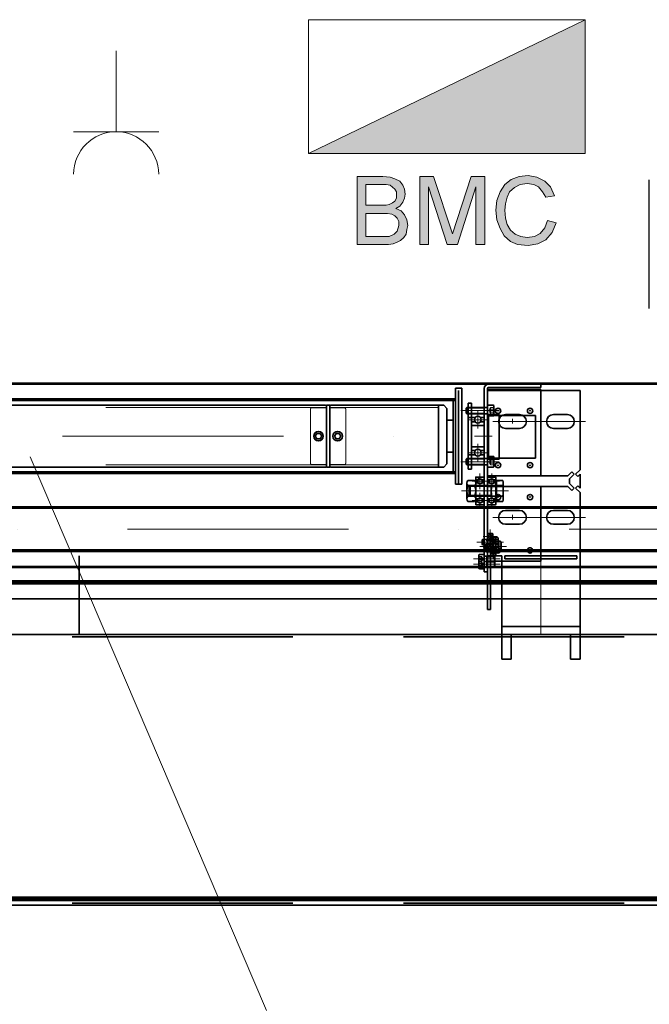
# Model space of a CAD drawing. Extents: x 50445 to 145605, y -10968 to 41989.
# Tile 71 of 256: x 52826 to 53417, y 35426 to 36350. Entities that reach past the tile are written whole.
import ezdxf

# ---------------------------------------------------------------- set-up
doc = ezdxf.new("R2010")
doc.units = 0
doc.header["$LTSCALE"] = 414.30304
doc.header["$MEASUREMENT"] = 0
doc.linetypes.add('DASHDOT', pattern=[1, 0.5, -0.25, 0, -0.25])
doc.linetypes.add('DASHED', pattern=[0.75, 0.5, -0.25])
doc.layers.get('0').update_dxf_attribs({"linetype": 'CONTINUOUS'})
for name, color, linetype, lineweight in [('A-DETL-GENF', 3, 'CONTINUOUS', 18), ('BLECH', 5, 'CONTINUOUS', 35), ('GEWINDELINIEN', 94, 'CONTINUOUS', 18), ('HILFSLINIEN', 3, 'CONTINUOUS', 13), ('MITTELLINIEN', 7, 'DASHDOT', 18), ('SCHRAFFUR WÄNDE', 34, 'CONTINUOUS', 18), ('STAHLBAU', 7, 'CONTINUOUS', 35), ('UNSICHTBARE', 7, 'DASHED', 18), ('WÄNDE', 7, 'CONTINUOUS', 35)]:
    doc.layers.add(name, color=color, linetype=linetype, lineweight=lineweight)
pattern_1 = [(45, (47686.07, 30065.82), (-70.7107, 70.7107), [])]

# ---------------------------------------------------------------- blocks, each defined once
blk = doc.blocks.new('65_KU_symbool - brandmeldcentrale - 65_KU_symbool - brandmeldcentrale-3618084-renvooi bouwvoorbereiding')
at = {"layer": 'A-DETL-GENF'}
for points in [[(7704.1, 45415.8), (8361.6, 45415.8), (8361.6, 45905.8), (7346.6, 45415.8)], [(7993, 45081.1), (7993, 45331.1), (7943, 45331.1), (7875.1, 45120.2), (7804.8, 45331.1), (7754.8, 45331.1), (7754.8, 45081.1), (7787.1, 45081.1), (7787.1, 45292.9), (7854.8, 45081.1), (7893, 45081.1), (7960.7, 45292.9), (7960.7, 45081.1), (7966.3, 45081.1)], [(8151.9, 45078.2), (8187.1, 45084.1), (8216.6, 45098.8), (8240.1, 45125.2), (8254.8, 45160.5), (8222.4, 45169.4), (8213.6, 45142.9), (8196, 45122.3), (8175.4, 45110.5), (8148.9, 45107.6), (8122.4, 45111.8), (8104.8, 45119.4), (8087.1, 45134.1), (8075.4, 45154.7), (8069.5, 45178.2), (8066.6, 45207.6), (8069.5, 45231.1), (8075.4, 45254.7), (8084.2, 45275.2), (8104.8, 45291.6), (8122.4, 45301.7), (8148.9, 45304.7), (8172.4, 45301.7), (8190.1, 45292.9), (8204.8, 45275.2), (8216.6, 45254.7), (8248.9, 45260.5), (8234.2, 45292.9), (8213.6, 45313.5), (8184.2, 45328.2), (8148.9, 45333.8), (8119.5, 45331.1), (8090.1, 45319.4), (8066.6, 45301.7), (8048.9, 45275.2), (8037.1, 45242.9), (8034.2, 45207.6), (8037.1, 45172.3), (8050.5, 45137), (8063.6, 45113.5), (8087.1, 45092.9), (8113.6, 45081.1), (8148.9, 45078.4)]]:
    blk.add_hatch(color=256, dxfattribs=at).paths.add_polyline_path(points, flags=0)
h = blk.add_hatch(color=256, dxfattribs=at)
h.paths.add_polyline_path([(7634.2, 45081.1), (7640.1, 45081.1), (7660.7, 45085.2), (7684.2, 45095.8), (7698.2, 45110.5), (7704.8, 45119.4), (7710.7, 45151.7), (7707.7, 45172.3), (7696, 45193.6), (7687.1, 45204.7), (7666.6, 45213.5), (7681.3, 45222.3), (7693, 45237), (7698.9, 45251.7), (7701.9, 45266.4), (7698.9, 45284.1), (7693, 45298.8), (7681.3, 45313.5), (7657.7, 45324.3), (7643, 45328.5), (7613.6, 45331.1), (7525.4, 45331.1), (7525.4, 45081.1), (7619.5, 45081.1)], flags=0)
h.paths.add_polyline_path([(7640.1, 45110.5), (7557.7, 45110.5), (7557.7, 45195.8), (7640.1, 45195.2), (7651.9, 45192.9), (7663.6, 45187), (7672.4, 45178.2), (7678.3, 45166.4), (7678.3, 45151.7), (7672.4, 45131.1), (7657.7, 45117.9), (7643, 45110.5)], flags=0)
h.paths.add_polyline_path([(7557.7, 45225.2), (7557.7, 45301.7), (7634.2, 45301.1), (7646, 45298.8), (7663.6, 45284.1), (7669.5, 45275.2), (7669.5, 45251.7), (7663.6, 45240), (7651.9, 45232.6), (7640.1, 45227.5), (7631.3, 45225.2), (7566, 45225.2)], flags=0)
for p, q in [((8361.6, 45905.8), (7346.6, 45905.8)), ((7346.6, 45905.8), (7346.6, 45415.8)), ((8361.6, 45905.8), (7346.6, 45415.8)), ((7346.6, 45905.8), (8361.6, 45905.8)), ((7346.6, 45415.8), (7346.6, 45905.8)), ((8361.6, 45415.8), (8361.6, 45905.8)), ((8361.6, 45905.8), (8361.6, 45415.8)), ((7346.6, 45415.8), (8361.6, 45415.8)), ((8361.6, 45415.8), (7346.6, 45415.8)), ((7525.4, 45331.1), (7525.4, 45081.1)), ((7619.5, 45331.1), (7525.4, 45331.1)), ((7646, 45328.2), (7619.5, 45331.1)), ((7663.6, 45322.3), (7646, 45328.2)), ((7681.3, 45313.5), (7663.6, 45322.3)), ((7693, 45298.8), (7681.3, 45313.5)), ((7754.8, 45331.1), (7754.8, 45081.1)), ((7804.8, 45331.1), (7754.8, 45331.1)), ((7875.1, 45120.2), (7804.8, 45331.1)), ((7943, 45331.1), (7875.1, 45120.2)), ((7993, 45331.1), (7943, 45331.1)), ((7993, 45081.1), (7993, 45331.1)), ((8090.1, 45319.4), (8066.6, 45301.7)), ((8119.5, 45331.1), (8090.1, 45319.4)), ((8151.9, 45334.1), (8119.5, 45331.1)), ((8122.4, 45301.7), (8148.9, 45304.7)), ((8148.9, 45304.7), (8172.4, 45301.7)), ((8184.2, 45328.2), (8151.9, 45334.1)), ((8213.6, 45313.5), (8184.2, 45328.2)), ((8234.2, 45292.9), (8213.6, 45313.5)), ((7557.7, 45225.2), (7557.7, 45301.7)), ((7557.7, 45301.7), (7607.7, 45301.7)), ((7607.7, 45301.7), (7631.3, 45301.7)), ((7631.3, 45301.7), (7646, 45298.8)), ((7646, 45298.8), (7663.6, 45284.1)), ((7663.6, 45284.1), (7669.5, 45275.2)), ((7669.5, 45275.2), (7669.5, 45263.5)), ((7698.9, 45284.1), (7693, 45298.8)), ((7701.9, 45266.4), (7698.9, 45284.1)), ((7698.9, 45251.7), (7701.9, 45266.4)), ((7787.1, 45081.1), (7787.1, 45292.9)), ((7787.1, 45292.9), (7854.8, 45081.1)), ((7893, 45081.1), (7960.7, 45292.9)), ((7960.7, 45292.9), (7960.7, 45081.1)), ((8048.9, 45275.2), (8037.1, 45242.9)), ((8066.6, 45301.7), (8048.9, 45275.2)), ((8075.4, 45254.7), (8084.2, 45275.2)), ((8084.2, 45275.2), (8101.9, 45290)), ((8101.9, 45290), (8122.4, 45301.7)), ((8172.4, 45301.7), (8190.1, 45292.9)), ((8190.1, 45292.9), (8204.8, 45275.2)), ((8204.8, 45275.2), (8216.6, 45254.7)), ((8248.9, 45260.5), (8234.2, 45292.9)), ((7654.8, 45234.1), (7643, 45228.2)), ((7663.6, 45240), (7654.8, 45234.1)), ((7669.5, 45251.7), (7663.6, 45240)), ((7669.5, 45263.5), (7669.5, 45251.7)), ((7681.3, 45222.3), (7693, 45237)), ((7693, 45237), (7698.9, 45251.7)), ((8037.1, 45242.9), (8034.2, 45207.6)), ((8066.6, 45207.6), (8069.5, 45231.1)), ((8069.5, 45231.1), (8075.4, 45254.7)), ((8216.6, 45254.7), (8248.9, 45260.5)), ((7613.6, 45225.2), (7557.7, 45225.2)), ((7557.7, 45195.8), (7616.6, 45195.8)), ((7557.7, 45110.5), (7557.7, 45195.8)), ((7631.3, 45225.2), (7613.6, 45225.2)), ((7616.6, 45195.8), (7637.1, 45195.8)), ((7643, 45228.2), (7631.3, 45225.2)), ((7637.1, 45195.8), (7651.9, 45192.9)), ((7666.6, 45213.5), (7681.3, 45222.3)), ((7687.1, 45204.7), (7666.6, 45213.5)), ((7698.9, 45190), (7687.1, 45204.7)), ((8034.2, 45207.6), (8037.1, 45172.3)), ((8069.5, 45178.2), (8066.6, 45207.6)), ((7651.9, 45192.9), (7663.6, 45187)), ((7663.6, 45187), (7672.4, 45178.2)), ((7672.4, 45178.2), (7678.3, 45166.4)), ((7678.3, 45166.4), (7678.3, 45151.7)), ((7707.7, 45172.3), (7698.9, 45190)), ((7710.7, 45151.7), (7707.7, 45172.3)), ((8037.1, 45172.3), (8048.9, 45140)), ((8075.4, 45154.7), (8069.5, 45178.2)), ((8222.4, 45169.4), (8213.6, 45142.9)), ((8254.8, 45160.5), (8222.4, 45169.4)), ((8240.1, 45125.2), (8254.8, 45160.5)), ((7672.4, 45131.1), (7660.7, 45119.4)), ((7678.3, 45151.7), (7672.4, 45131.1)), ((7704.8, 45119.4), (7707.7, 45137)), ((7707.7, 45137), (7710.7, 45151.7)), ((8048.9, 45140), (8063.6, 45113.5)), ((8087.1, 45134.1), (8075.4, 45154.7)), ((8104.8, 45119.4), (8087.1, 45134.1)), ((8196, 45122.3), (8175.4, 45110.5)), ((8213.6, 45142.9), (8196, 45122.3)), ((8216.6, 45098.8), (8240.1, 45125.2)), ((7619.5, 45110.5), (7557.7, 45110.5)), ((7634.2, 45110.5), (7619.5, 45110.5)), ((7643, 45110.5), (7634.2, 45110.5)), ((7660.7, 45119.4), (7643, 45110.5)), ((7657.7, 45084.1), (7672.4, 45090)), ((7672.4, 45090), (7684.2, 45095.8)), ((7684.2, 45095.8), (7696, 45107.6)), ((7696, 45107.6), (7704.8, 45119.4)), ((8063.6, 45113.5), (8087.1, 45092.9)), ((8087.1, 45092.9), (8113.6, 45081.1)), ((8125.4, 45110.5), (8104.8, 45119.4)), ((8148.9, 45107.6), (8125.4, 45110.5)), ((8175.4, 45110.5), (8148.9, 45107.6)), ((8187.1, 45084.1), (8216.6, 45098.8)), ((7525.4, 45081.1), (7619.5, 45081.1)), ((7619.5, 45081.1), (7640.1, 45081.1)), ((7640.1, 45081.1), (7657.7, 45084.1)), ((7754.8, 45081.1), (7787.1, 45081.1)), ((7854.8, 45081.1), (7893, 45081.1)), ((7960.7, 45081.1), (7993, 45081.1)), ((8113.6, 45081.1), (8151.9, 45078.2)), ((8151.9, 45078.2), (8187.1, 45084.1))]:
    blk.add_line(p, q, dxfattribs=at)

msp = doc.modelspace()

# ---------------------------------------------------------------- hatches: boundary and pattern name
at = {"layer": 'SCHRAFFUR WÄNDE'}
h = msp.add_hatch(dxfattribs=at)
h.set_pattern_fill('ANSI31', color=256, scale=32, style=0)
h.set_pattern_definition(pattern_1)
edge = h.paths.add_edge_path()
edge.add_arc((53255.93, 35974.31), 3.19, 36.8699, 143.1301, ccw=False)
edge.add_line((53258.49, 35976.23), (53261.93, 35976.23))
edge.add_line((53261.93, 35976.23), (53261.93, 35979.21))
edge.add_arc((53261.33, 35979.21), 0.6, 360, 450)
edge.add_line((53261.33, 35979.81), (53250.53, 35979.81))
edge.add_arc((53250.53, 35979.21), 0.6, 90, 180)
edge.add_line((53249.93, 35979.21), (53249.93, 35976.23))
edge.add_line((53249.93, 35976.23), (53253.38, 35976.23))
h = msp.add_hatch(dxfattribs=at)
h.set_pattern_fill('ANSI31', color=256, scale=32, style=0)
h.set_pattern_definition(pattern_1)
edge = h.paths.add_edge_path()
edge.add_arc((53255.93, 35974.31), 3.19, 216.8699, 323.1301, ccw=False)
edge.add_line((53253.38, 35972.4), (53249.93, 35972.4))
edge.add_line((53249.93, 35972.4), (53249.93, 35969.41))
edge.add_arc((53250.53, 35969.41), 0.6, 180, 270)
edge.add_line((53250.53, 35968.81), (53261.33, 35968.81))
edge.add_arc((53261.33, 35969.41), 0.6, 270, 360)
edge.add_line((53261.93, 35969.41), (53261.93, 35972.4))
edge.add_line((53261.93, 35972.4), (53258.49, 35972.4))
h = msp.add_hatch(dxfattribs=at)
h.set_pattern_fill('ANSI31', color=256, scale=32, style=0)
h.set_pattern_definition(pattern_1)
edge = h.paths.add_edge_path()
edge.add_arc((53255.93, 35943.31), 3.19, 36.8699, 143.1301, ccw=False)
edge.add_line((53258.49, 35945.23), (53261.93, 35945.23))
edge.add_line((53261.93, 35945.23), (53261.93, 35948.21))
edge.add_arc((53261.33, 35948.21), 0.6, 360, 450)
edge.add_line((53261.33, 35948.81), (53250.53, 35948.81))
edge.add_arc((53250.53, 35948.21), 0.6, 90, 180)
edge.add_line((53249.93, 35948.21), (53249.93, 35945.23))
edge.add_line((53249.93, 35945.23), (53253.38, 35945.23))
h = msp.add_hatch(dxfattribs=at)
h.set_pattern_fill('ANSI31', color=256, scale=32, style=0)
h.set_pattern_definition(pattern_1)
edge = h.paths.add_edge_path()
edge.add_arc((53255.93, 35943.31), 3.19, 216.8699, 323.1301, ccw=False)
edge.add_line((53253.38, 35941.4), (53249.93, 35941.4))
edge.add_line((53249.93, 35941.4), (53249.93, 35938.41))
edge.add_arc((53250.53, 35938.41), 0.6, 180, 270)
edge.add_line((53250.53, 35937.81), (53261.33, 35937.81))
edge.add_arc((53261.33, 35938.41), 0.6, 270, 360)
edge.add_line((53261.93, 35938.41), (53261.93, 35941.4))
edge.add_line((53261.93, 35941.4), (53258.49, 35941.4))
h = msp.add_hatch(dxfattribs=at)
h.set_pattern_fill('ANSI31', color=256, scale=32, style=0)
h.set_pattern_definition(pattern_1)
edge = h.paths.add_edge_path()
edge.add_arc((53267.43, 35864.64), 1.59, 36.8699, 143.1301, ccw=False)
edge.add_line((53268.71, 35865.6), (53269.93, 35865.6))
edge.add_line((53269.93, 35865.6), (53269.93, 35867.09))
edge.add_arc((53269.63, 35867.09), 0.3, 360, 450)
edge.add_line((53269.63, 35867.39), (53265.23, 35867.39))
edge.add_arc((53265.23, 35867.09), 0.3, 90, 180)
edge.add_line((53264.93, 35867.09), (53264.93, 35865.6))
edge.add_line((53264.93, 35865.6), (53266.16, 35865.6))
h = msp.add_hatch(dxfattribs=at)
h.set_pattern_fill('ANSI31', color=256, scale=32, style=0)
h.set_pattern_definition(pattern_1)
edge = h.paths.add_edge_path()
edge.add_arc((53267.43, 35864.64), 1.59, 216.8699, 323.1301, ccw=False)
edge.add_line((53266.16, 35863.68), (53264.93, 35863.68))
edge.add_line((53264.93, 35863.68), (53264.93, 35862.19))
edge.add_arc((53265.23, 35862.19), 0.3, 180, 270)
edge.add_line((53265.23, 35861.89), (53269.63, 35861.89))
edge.add_arc((53269.63, 35862.19), 0.3, 270, 360)
edge.add_line((53269.93, 35862.19), (53269.93, 35863.68))
edge.add_line((53269.93, 35863.68), (53268.71, 35863.68))
h = msp.add_hatch(dxfattribs=at)
h.set_pattern_fill('ANSI31', color=256, scale=32, style=0)
h.set_pattern_definition(pattern_1)
edge = h.paths.add_edge_path()
edge.add_arc((53267.43, 35854.14), 1.59, 36.8699, 143.1301, ccw=False)
edge.add_line((53268.71, 35855.1), (53269.93, 35855.1))
edge.add_line((53269.93, 35855.1), (53269.93, 35856.59))
edge.add_arc((53269.63, 35856.59), 0.3, 360, 450)
edge.add_line((53269.63, 35856.89), (53265.23, 35856.89))
edge.add_arc((53265.23, 35856.59), 0.3, 90, 180)
edge.add_line((53264.93, 35856.59), (53264.93, 35855.1))
edge.add_line((53264.93, 35855.1), (53266.16, 35855.1))
h = msp.add_hatch(dxfattribs=at)
h.set_pattern_fill('ANSI31', color=256, scale=32, style=0)
h.set_pattern_definition(pattern_1)
edge = h.paths.add_edge_path()
edge.add_arc((53270.43, 35860.53), 1.59, 36.8699, 143.1301, ccw=False)
edge.add_line((53271.71, 35861.49), (53272.93, 35861.49))
edge.add_line((53272.93, 35861.49), (53272.93, 35862.98))
edge.add_arc((53272.63, 35862.98), 0.3, 360, 450)
edge.add_line((53272.63, 35863.28), (53268.23, 35863.28))
edge.add_arc((53268.23, 35862.98), 0.3, 90, 180)
edge.add_line((53267.93, 35862.98), (53267.93, 35861.49))
edge.add_line((53267.93, 35861.49), (53269.16, 35861.49))
h = msp.add_hatch(dxfattribs=at)
h.set_pattern_fill('ANSI31', color=256, scale=32, style=0)
h.set_pattern_definition(pattern_1)
edge = h.paths.add_edge_path()
edge.add_arc((53270.43, 35860.53), 1.59, 216.8699, 323.1301, ccw=False)
edge.add_line((53269.16, 35859.58), (53267.93, 35859.58))
edge.add_line((53267.93, 35859.58), (53267.93, 35858.08))
edge.add_arc((53268.23, 35858.08), 0.3, 180, 270)
edge.add_line((53268.23, 35857.78), (53272.63, 35857.78))
edge.add_arc((53272.63, 35858.08), 0.3, 270, 360)
edge.add_line((53272.93, 35858.08), (53272.93, 35859.58))
edge.add_line((53272.93, 35859.58), (53271.71, 35859.58))
h = msp.add_hatch(dxfattribs=at)
h.set_pattern_fill('ANSI31', color=256, scale=32, style=0)
h.set_pattern_definition(pattern_1)
edge = h.paths.add_edge_path()
edge.add_arc((53267.43, 35854.14), 1.59, 216.8699, 323.1301, ccw=False)
edge.add_line((53266.16, 35853.18), (53264.93, 35853.18))
edge.add_line((53264.93, 35853.18), (53264.93, 35851.69))
edge.add_arc((53265.23, 35851.69), 0.3, 180, 270)
edge.add_line((53265.23, 35851.39), (53269.63, 35851.39))
edge.add_arc((53269.63, 35851.69), 0.3, 270, 360)
edge.add_line((53269.93, 35851.69), (53269.93, 35853.18))
edge.add_line((53269.93, 35853.18), (53268.71, 35853.18))
h = msp.add_hatch(dxfattribs=at)
h.set_pattern_fill('ANSI31', color=256, scale=32, style=0)
h.set_pattern_definition(pattern_1)
edge = h.paths.add_edge_path()
edge.add_arc((53270.43, 35850.03), 1.59, 36.8699, 143.1301, ccw=False)
edge.add_line((53271.71, 35850.99), (53272.93, 35850.99))
edge.add_line((53272.93, 35850.99), (53272.93, 35852.48))
edge.add_arc((53272.63, 35852.48), 0.3, 360, 450)
edge.add_line((53272.63, 35852.78), (53268.23, 35852.78))
edge.add_arc((53268.23, 35852.48), 0.3, 90, 180)
edge.add_line((53267.93, 35852.48), (53267.93, 35850.99))
edge.add_line((53267.93, 35850.99), (53269.16, 35850.99))
h = msp.add_hatch(dxfattribs=at)
h.set_pattern_fill('ANSI31', color=256, scale=32, style=0)
h.set_pattern_definition(pattern_1)
edge = h.paths.add_edge_path()
edge.add_arc((53270.43, 35850.03), 1.59, 216.8699, 323.1301, ccw=False)
edge.add_line((53269.16, 35849.08), (53267.93, 35849.08))
edge.add_line((53267.93, 35849.08), (53267.93, 35847.58))
edge.add_arc((53268.23, 35847.58), 0.3, 180, 270)
edge.add_line((53268.23, 35847.28), (53272.63, 35847.28))
edge.add_arc((53272.63, 35847.58), 0.3, 270, 360)
edge.add_line((53272.93, 35847.58), (53272.93, 35849.08))
edge.add_line((53272.93, 35849.08), (53271.71, 35849.08))
at = {"layer": 'WÄNDE'}
h = msp.add_hatch(dxfattribs=at)
h.set_pattern_fill('ANSI31', color=256, scale=32, style=0)
h.set_pattern_definition(pattern_1)
edge = h.paths.add_edge_path()
edge.add_arc((53257.93, 35916.47), 2.32, 36.8699, 143.1301, ccw=False)
edge.add_line((53259.79, 35917.87), (53261.93, 35917.87))
edge.add_line((53261.93, 35917.87), (53261.93, 35920.17))
edge.add_arc((53261.63, 35920.17), 0.3, 0, 90)
edge.add_line((53261.63, 35920.47), (53254.23, 35920.47))
edge.add_arc((53254.23, 35920.17), 0.3, 90, 180)
edge.add_line((53253.93, 35920.17), (53253.93, 35917.87))
edge.add_line((53253.93, 35917.87), (53256.08, 35917.87))
h = msp.add_hatch(dxfattribs=at)
h.set_pattern_fill('ANSI31', color=256, scale=32, style=0)
h.set_pattern_definition(pattern_1)
edge = h.paths.add_edge_path()
edge.add_arc((53268.93, 35916.47), 2.32, 36.8699, 143.1301, ccw=False)
edge.add_line((53270.79, 35917.87), (53272.93, 35917.87))
edge.add_line((53272.93, 35917.87), (53272.93, 35920.17))
edge.add_arc((53272.63, 35920.17), 0.3, 0, 90)
edge.add_line((53272.63, 35920.47), (53265.23, 35920.47))
edge.add_arc((53265.23, 35920.17), 0.3, 90, 180)
edge.add_line((53264.93, 35920.17), (53264.93, 35917.87))
edge.add_line((53264.93, 35917.87), (53267.08, 35917.87))
h = msp.add_hatch(dxfattribs=at)
h.set_pattern_fill('ANSI31', color=256, scale=32, style=0)
h.set_pattern_definition(pattern_1)
edge = h.paths.add_edge_path()
edge.add_arc((53257.93, 35916.47), 2.32, 216.8699, 323.1301, ccw=False)
edge.add_line((53256.08, 35915.08), (53253.93, 35915.08))
edge.add_line((53253.93, 35915.08), (53253.93, 35912.77))
edge.add_arc((53254.23, 35912.77), 0.3, 180, 270)
edge.add_line((53254.23, 35912.47), (53261.63, 35912.47))
edge.add_arc((53261.63, 35912.77), 0.3, 270, 360)
edge.add_line((53261.93, 35912.77), (53261.93, 35915.08))
edge.add_line((53261.93, 35915.08), (53259.79, 35915.08))
h = msp.add_hatch(dxfattribs=at)
h.set_pattern_fill('ANSI31', color=256, scale=32, style=0)
h.set_pattern_definition(pattern_1)
edge = h.paths.add_edge_path()
edge.add_arc((53268.93, 35916.47), 2.32, 216.8699, 323.1301, ccw=False)
edge.add_line((53267.08, 35915.08), (53264.93, 35915.08))
edge.add_line((53264.93, 35915.08), (53264.93, 35912.77))
edge.add_arc((53265.23, 35912.77), 0.3, 180, 270)
edge.add_line((53265.23, 35912.47), (53272.63, 35912.47))
edge.add_arc((53272.63, 35912.77), 0.3, 270, 360)
edge.add_line((53272.93, 35912.77), (53272.93, 35915.08))
edge.add_line((53272.93, 35915.08), (53270.79, 35915.08))
h = msp.add_hatch(dxfattribs=at)
h.set_pattern_fill('ANSI31', color=256, scale=32, style=0)
h.set_pattern_definition(pattern_1)
edge = h.paths.add_edge_path()
edge.add_arc((53257.93, 35898.47), 2.32, 36.8699, 143.1301, ccw=False)
edge.add_line((53259.79, 35899.87), (53261.93, 35899.87))
edge.add_line((53261.93, 35899.87), (53261.93, 35902.17))
edge.add_arc((53261.63, 35902.17), 0.3, 0, 90)
edge.add_line((53261.63, 35902.47), (53254.23, 35902.47))
edge.add_arc((53254.23, 35902.17), 0.3, 90, 180)
edge.add_line((53253.93, 35902.17), (53253.93, 35899.87))
edge.add_line((53253.93, 35899.87), (53256.08, 35899.87))
h = msp.add_hatch(dxfattribs=at)
h.set_pattern_fill('ANSI31', color=256, scale=32, style=0)
h.set_pattern_definition(pattern_1)
edge = h.paths.add_edge_path()
edge.add_arc((53268.93, 35898.47), 2.32, 36.8699, 143.1301, ccw=False)
edge.add_line((53270.79, 35899.87), (53272.93, 35899.87))
edge.add_line((53272.93, 35899.87), (53272.93, 35902.17))
edge.add_arc((53272.63, 35902.17), 0.3, 0, 90)
edge.add_line((53272.63, 35902.47), (53265.23, 35902.47))
edge.add_arc((53265.23, 35902.17), 0.3, 90, 180)
edge.add_line((53264.93, 35902.17), (53264.93, 35899.87))
edge.add_line((53264.93, 35899.87), (53267.08, 35899.87))
h = msp.add_hatch(dxfattribs=at)
h.set_pattern_fill('ANSI31', color=256, scale=32, style=0)
h.set_pattern_definition(pattern_1)
edge = h.paths.add_edge_path()
edge.add_arc((53257.93, 35898.47), 2.32, 216.8699, 323.1301, ccw=False)
edge.add_line((53256.08, 35897.08), (53253.93, 35897.08))
edge.add_line((53253.93, 35897.08), (53253.93, 35894.77))
edge.add_arc((53254.23, 35894.77), 0.3, 180, 270)
edge.add_line((53254.23, 35894.47), (53261.63, 35894.47))
edge.add_arc((53261.63, 35894.77), 0.3, 270, 360)
edge.add_line((53261.93, 35894.77), (53261.93, 35897.08))
edge.add_line((53261.93, 35897.08), (53259.79, 35897.08))
h = msp.add_hatch(dxfattribs=at)
h.set_pattern_fill('ANSI31', color=256, scale=32, style=0)
h.set_pattern_definition(pattern_1)
edge = h.paths.add_edge_path()
edge.add_arc((53268.93, 35898.47), 2.32, 216.8699, 323.1301, ccw=False)
edge.add_line((53267.08, 35897.08), (53264.93, 35897.08))
edge.add_line((53264.93, 35897.08), (53264.93, 35894.77))
edge.add_arc((53265.23, 35894.77), 0.3, 180, 270)
edge.add_line((53265.23, 35894.47), (53272.63, 35894.47))
edge.add_arc((53272.63, 35894.77), 0.3, 270, 360)
edge.add_line((53272.93, 35894.77), (53272.93, 35897.08))
edge.add_line((53272.93, 35897.08), (53270.79, 35897.08))

# ---------------------------------------------------------------- linework, layer by layer
at = {"linetype": 'Continuous', "lineweight": 0}
for p, q in [((52916.54, 36320.32), (52916.54, 36244.53)), ((52916.54, 36244.53), (52876.61, 36244.53)), ((52916.54, 36244.53), (52956.47, 36244.53)), ((52835.99, 35939.37), (53057.66, 35419.8))]:
    msp.add_line(p, q, dxfattribs=at)
msp.add_line((53416.8, 36078.51), (53416.8, 36199.51))
msp.add_arc((52916.54, 36204.6), 39.93, 0, 180, dxfattribs=at)
at = {"layer": 'BLECH'}
for p, q in [((51439.93, 36008.61), (53703.93, 36008.61)), ((51439.93, 36007.61), (53703.93, 36007.61)), ((53234.93, 36003.82), (53240.93, 36003.82)), ((53234.93, 35923.81), (53234.93, 36003.82)), ((53240.93, 35913.8), (53240.93, 36003.82)), ((53261.93, 36003.61), (53261.93, 35831.61)), ((53264.93, 36003.61), (53264.93, 35831.61)), ((53264.93, 36002.61), (53314.93, 36002.61)), ((53314.93, 36007.61), (53265.93, 36007.61)), ((53314.93, 36004.61), (53265.93, 36004.61)), ((53314.93, 36007.61), (53314.93, 36004.61)), ((53314.93, 36002.61), (53314.93, 35921.61)), ((52476.93, 35993.81), (53234.93, 35993.81)), ((53234.93, 35913.8), (53234.93, 35993.81)), ((53237.93, 35913.8), (53237.93, 36001.81)), ((53351.93, 36001.61), (53264.93, 36001.61)), ((53351.93, 36001.61), (53351.93, 35927.36)), ((52476.93, 35992.31), (53234.93, 35992.31)), ((53232.93, 35925.31), (53232.93, 35992.31)), ((53246.93, 35927.81), (53246.93, 35989.81)), ((53249.93, 35989.81), (53246.93, 35989.81)), ((53249.93, 35927.81), (53249.93, 35989.81)), ((53249.93, 35976.23), (53246.93, 35976.23)), ((53249.93, 35979.21), (53249.93, 35974.31)), ((53249.93, 35976.23), (53253.38, 35976.23)), ((53261.33, 35979.81), (53250.53, 35979.81)), ((53261.93, 35976.23), (53258.49, 35976.23)), ((53261.93, 35979.21), (53261.93, 35974.31)), ((53265.79, 35937.31), (53265.79, 35979.31)), ((53275.79, 35979.31), (53265.79, 35979.31)), ((53265.79, 35978.31), (53275.79, 35978.31)), ((53275.79, 35937.31), (53275.79, 35979.31)), ((53278.81, 35978.31), (53298.06, 35978.31)), ((53281.93, 35979.11), (53294.93, 35979.11)), ((53326.93, 35979.11), (53339.93, 35979.11)), ((53249.93, 35969.41), (53249.93, 35974.31)), ((53249.93, 35972.4), (53253.38, 35972.4)), ((53261.33, 35968.81), (53250.53, 35968.81)), ((53261.93, 35972.4), (53258.49, 35972.4)), ((53261.93, 35969.41), (53261.93, 35974.31)), ((53281.93, 35966.11), (53294.93, 35966.11)), ((53326.93, 35966.11), (53339.93, 35966.11)), ((53249.93, 35948.21), (53249.93, 35943.31)), ((53261.33, 35948.81), (53250.53, 35948.81)), ((53261.93, 35948.21), (53261.93, 35943.31)), ((53249.93, 35941.4), (53246.93, 35941.4)), ((53249.93, 35945.23), (53253.38, 35945.23)), ((53249.93, 35938.41), (53249.93, 35943.31)), ((53249.93, 35941.4), (53253.38, 35941.4)), ((53261.33, 35937.81), (53250.53, 35937.81)), ((53261.93, 35945.23), (53258.49, 35945.23)), ((53261.93, 35941.4), (53258.49, 35941.4)), ((53261.93, 35938.41), (53261.93, 35943.31)), ((53265.79, 35938.31), (53275.79, 35938.31)), ((53275.79, 35937.31), (53265.79, 35937.31)), ((52476.93, 35925.31), (53234.93, 35925.31)), ((52476.93, 35923.81), (53234.93, 35923.81)), ((53249.93, 35927.81), (53246.93, 35927.81)), ((53340.43, 35921.61), (53264.93, 35921.61)), ((53264.93, 35921.61), (53314.93, 35921.61)), ((53344.06, 35925.23), (53340.43, 35921.61)), ((53346.18, 35923.11), (53341.93, 35918.87)), ((53346.18, 35923.11), (53344.06, 35925.23)), ((53347.69, 35923.11), (53351.93, 35927.36)), ((53347.69, 35923.11), (53349.81, 35920.99)), ((53349.81, 35920.99), (53351.93, 35923.11)), ((53351.93, 35923.11), (53351.93, 35910.11)), ((53234.93, 35913.8), (53240.93, 35913.8)), ((53245.53, 35914.83), (53245.53, 35900.11)), ((53246.53, 35917.29), (53252.93, 35917.29)), ((53246.53, 35912.38), (53252.93, 35912.38)), ((53248.85, 35912.47), (53247.93, 35911.55)), ((53247.93, 35903.39), (53247.93, 35911.55)), ((53272.93, 35912.47), (53248.85, 35912.47)), ((53248.85, 35902.47), (53248.85, 35912.47)), ((53253.93, 35914.83), (53253.93, 35900.11)), ((53340.43, 35911.61), (53264.93, 35911.61)), ((53266.42, 35911.61), (53314.93, 35911.61)), ((53268.43, 35902.47), (53268.43, 35912.47)), ((53272.93, 35899.03), (53272.93, 35915.91)), ((53273.33, 35915.91), (53272.93, 35915.91)), ((53273.33, 35917.29), (53279.35, 35917.29)), ((53273.33, 35897.66), (53273.33, 35917.29)), ((53273.33, 35912.38), (53279.35, 35912.38)), ((53279.73, 35900.11), (53279.73, 35914.83)), ((53344.06, 35907.99), (53340.43, 35911.61)), ((53341.93, 35918.87), (53341.93, 35914.36)), ((53346.18, 35910.11), (53341.93, 35914.36)), ((53346.18, 35910.11), (53344.06, 35907.99)), ((53347.69, 35910.11), (53349.81, 35912.23)), ((53347.69, 35910.11), (53351.93, 35905.87)), ((53349.81, 35912.23), (53351.93, 35910.11)), ((53246.53, 35902.57), (53252.93, 35902.57)), ((53248.85, 35902.47), (53247.93, 35903.39)), ((53272.93, 35902.47), (53248.85, 35902.47)), ((53273.33, 35902.57), (53279.35, 35902.57)), ((53351.93, 35905.87), (53351.93, 35772.61)), ((53246.53, 35897.66), (53252.93, 35897.66)), ((53273.33, 35899.03), (53272.93, 35899.03)), ((53273.33, 35897.66), (53279.35, 35897.66)), ((53281.93, 35889.11), (53294.93, 35889.11)), ((53294.93, 35889.11), (53281.93, 35889.11)), ((53326.93, 35889.11), (53339.93, 35889.11)), ((53281.93, 35876.11), (53294.93, 35876.11)), ((53294.93, 35876.11), (53281.93, 35876.11)), ((53326.93, 35876.11), (53339.93, 35876.11)), ((53260.42, 35861.89), (53259.93, 35861.4)), ((53259.93, 35857.38), (53259.93, 35861.4)), ((53260.42, 35856.89), (53259.93, 35857.38)), ((53269.93, 35861.89), (53260.42, 35861.89)), ((53260.42, 35856.89), (53260.42, 35861.89)), ((53269.93, 35856.89), (53260.42, 35856.89)), ((53263.42, 35857.78), (53262.93, 35857.29)), ((53262.93, 35853.27), (53262.93, 35857.29)), ((53272.93, 35857.78), (53263.42, 35857.78)), ((53263.42, 35852.78), (53263.42, 35857.78)), ((53264.93, 35861.61), (53267.93, 35861.61)), ((53264.93, 35796.11), (53264.93, 35861.61)), ((53267.53, 35856.89), (53267.53, 35861.89)), ((53267.93, 35796.11), (53267.93, 35861.61)), ((53269.93, 35863.64), (53274.53, 35863.64)), ((53269.93, 35863.64), (53269.93, 35855.14)), ((53269.93, 35855.14), (53274.53, 35855.14)), ((53270.53, 35852.78), (53270.53, 35857.78)), ((53272.93, 35859.53), (53277.53, 35859.53)), ((53272.93, 35859.53), (53272.93, 35851.03)), ((53274.93, 35855.54), (53274.93, 35863.24)), ((53277.93, 35851.43), (53277.93, 35859.13)), ((52881.93, 35772.61), (52881.93, 35846.61)), ((53256.93, 35847.46), (53256.93, 35839.76)), ((53261.93, 35847.86), (53257.33, 35847.86)), ((53261.93, 35839.36), (53261.93, 35847.86)), ((53261.93, 35846.11), (53271.44, 35846.11)), ((53263.42, 35852.78), (53262.93, 35853.27)), ((53272.93, 35852.78), (53263.42, 35852.78)), ((53264.33, 35846.11), (53264.33, 35841.11)), ((53264.93, 35846.61), (53278.29, 35846.61)), ((53264.93, 35845.61), (53267.93, 35845.61)), ((53271.44, 35846.11), (53271.44, 35841.11)), ((53271.44, 35846.11), (53271.93, 35845.62)), ((53271.93, 35845.62), (53271.93, 35841.6)), ((53272.93, 35851.03), (53277.53, 35851.03)), ((53278.29, 35772.61), (53278.29, 35846.61)), ((53281.29, 35846.61), (53348.93, 35846.61)), ((53281.29, 35843.61), (53281.29, 35846.61)), ((53314.93, 35846.61), (53314.93, 35843.61)), ((53348.93, 35846.61), (53348.93, 35843.61)), ((51611.93, 35836.61), (53703.93, 35836.61)), ((53256.93, 35842.46), (53256.93, 35834.76)), ((53261.93, 35842.86), (53257.33, 35842.86)), ((53261.93, 35839.36), (53257.33, 35839.36)), ((53261.93, 35834.36), (53261.93, 35842.86)), ((53261.93, 35841.11), (53271.44, 35841.11)), ((53261.93, 35841.11), (53271.44, 35841.11)), ((53261.93, 35836.11), (53271.44, 35836.11)), ((53264.33, 35841.11), (53264.33, 35836.11)), ((53264.93, 35841.61), (53278.29, 35841.61)), ((53271.44, 35841.11), (53271.93, 35841.6)), ((53271.44, 35841.11), (53271.44, 35836.11)), ((53271.44, 35841.11), (53271.93, 35840.62)), ((53271.44, 35836.11), (53271.93, 35836.6)), ((53271.93, 35840.62), (53271.93, 35836.6)), ((53281.29, 35843.61), (53348.93, 35843.61)), ((51611.93, 35835.61), (53703.93, 35835.61)), ((53261.93, 35834.36), (53257.33, 35834.36)), ((53261.93, 35831.61), (53264.93, 35831.61)), ((51959.93, 35821.61), (53703.93, 35821.61)), ((51959.93, 35820.11), (53703.93, 35820.11)), ((52069.93, 35823.11), (53703.93, 35823.11)), ((53703.93, 35806.11), (51649.43, 35806.11)), ((53264.93, 35796.11), (53267.93, 35796.11)), ((53703.93, 35772.61), (51676.93, 35772.61)), ((53278.29, 35780.08), (53351.93, 35780.08)), ((53278.29, 35772.61), (53351.93, 35772.61)), ((53278.29, 35772.61), (53278.29, 35749.61)), ((53287.29, 35772.61), (53287.29, 35749.61)), ((53342.93, 35772.6), (53287.29, 35772.6)), ((53342.93, 35772.61), (53342.93, 35749.61)), ((53351.93, 35772.61), (53351.93, 35749.61)), ((53278.29, 35749.61), (53287.29, 35749.61)), ((53342.93, 35749.61), (53351.93, 35749.61)), ((51959.93, 35526.11), (53703.93, 35526.11)), ((51959.93, 35524.61), (53703.93, 35524.61)), ((52069.93, 35523.11), (53703.93, 35523.11)), ((53703.93, 35518.61), (51928.93, 35518.61))]:
    msp.add_line(p, q, dxfattribs=at)
at = {"layer": 'BLECH', "linetype": 'DASHED'}
for p, q in [((53264.93, 35978.31), (53265.79, 35978.31)), ((53275.79, 35978.31), (53278.81, 35978.31)), ((53298.06, 35978.31), (53309.93, 35978.31)), ((53309.93, 35978.31), (53309.93, 35938.31)), ((53264.93, 35938.31), (53265.79, 35938.31)), ((53275.79, 35938.31), (53309.93, 35938.31)), ((53314.93, 35911.61), (53314.93, 35846.61)), ((53278.29, 35841.61), (53314.93, 35841.61)), ((53314.93, 35843.61), (53314.93, 35841.61)), ((53703.93, 35770.61), (51676.93, 35770.61)), ((53703.93, 35520.61), (51928.93, 35520.61))]:
    msp.add_line(p, q, dxfattribs=at)
at = {"layer": 'BLECH'}
for centre in [(53274.93, 35982.61), (53304.93, 35982.61), (53274.93, 35931.61), (53304.93, 35931.61), (53274.93, 35901.61), (53304.93, 35901.61), (53274.93, 35851.61), (53304.93, 35851.61)]:
    msp.add_circle(centre, 2.5, dxfattribs=at)
for centre, radius, start, end in [((53265.93, 36003.61), 4, 90, 180), ((53265.93, 36003.61), 1, 90, 180), ((53250.53, 35979.21), 0.6, 90, 180), ((53255.93, 35974.31), 3.19, 0, 180), ((53261.33, 35979.21), 0.6, 0, 90), ((53281.93, 35972.61), 6.5, 90, 270), ((53294.93, 35972.61), 6.5, 270, 90), ((53326.93, 35972.61), 6.5, 90, 270), ((53339.93, 35972.61), 6.5, 270, 90), ((53250.53, 35969.41), 0.6, 180, 270), ((53255.93, 35974.31), 3.19, 180, 0), ((53261.33, 35969.41), 0.6, 270, 0), ((53250.53, 35948.21), 0.6, 90, 180), ((53261.33, 35948.21), 0.6, 0, 90), ((53250.53, 35938.41), 0.6, 180, 270), ((53255.93, 35943.31), 3.19, 0, 180), ((53255.93, 35943.31), 3.19, 180, 0), ((53261.33, 35938.41), 0.6, 270, 0), ((53249.04, 35914.83), 3.51, 135.65433, 224.34567), ((53258.08, 35907.47), 12.54, 156.96507, 203.03493), ((53250.42, 35914.83), 3.51, 315.65433, 44.34567), ((53241.39, 35907.47), 12.54, 336.96507, 23.03493), ((53271.7, 35914.83), 8.03, 342.21126, 17.78874), ((53248.18, 35907.47), 31.55, 351.05172, 8.94828), ((53249.04, 35900.11), 3.51, 135.65433, 224.34567), ((53250.42, 35900.11), 3.51, 315.65433, 44.34567), ((53271.7, 35900.11), 8.03, 342.21126, 17.78874), ((53281.93, 35882.61), 6.5, 90, 270), ((53281.93, 35882.61), 6.5, 90, 270), ((53294.93, 35882.61), 6.5, 270, 90), ((53294.93, 35882.61), 6.5, 270, 90), ((53326.93, 35882.61), 6.5, 90, 270), ((53339.93, 35882.61), 6.5, 270, 90), ((53274.53, 35863.24), 0.4, 0, 90), ((53274.53, 35855.54), 0.4, 270, 0), ((53277.53, 35859.13), 0.4, 0, 90), ((53257.33, 35847.46), 0.4, 90, 180), ((53277.53, 35851.43), 0.4, 270, 0), ((53257.33, 35842.46), 0.4, 90, 180), ((53257.33, 35839.76), 0.4, 180, 270), ((53257.33, 35834.76), 0.4, 180, 270)]:
    msp.add_arc(centre, radius, start, end, dxfattribs=at)
for p in [(53274.93, 35982.61), (53304.93, 35982.61), (53274.93, 35931.61), (53304.93, 35931.61), (53274.93, 35901.61), (53304.93, 35901.61), (53274.93, 35851.61), (53304.93, 35851.61)]:
    msp.add_point(p, dxfattribs=at)
at = {"layer": 'GEWINDELINIEN'}
for p, q in [((53261.93, 35985.2), (53244.93, 35985.2)), ((53261.93, 35980.43), (53244.93, 35980.43)), ((53261.93, 35937.2), (53244.93, 35937.2)), ((53261.93, 35932.43), (53244.93, 35932.43)), ((53268.43, 35911.55), (53247.93, 35911.55)), ((53268.43, 35903.39), (53247.93, 35903.39)), ((53267.53, 35861.4), (53259.93, 35861.4)), ((53267.53, 35857.38), (53259.93, 35857.38)), ((53270.53, 35857.29), (53262.93, 35857.29)), ((53270.53, 35853.27), (53262.93, 35853.27)), ((53264.33, 35845.62), (53271.93, 35845.62)), ((53264.33, 35841.6), (53271.93, 35841.6)), ((53264.33, 35840.62), (53271.93, 35840.62)), ((53264.33, 35836.6), (53271.93, 35836.6))]:
    msp.add_line(p, q, dxfattribs=at)
at = {"layer": 'HILFSLINIEN'}
for p, q in [((53288.43, 35975.07), (53288.43, 35970.77)), ((53269.93, 35972.61), (53356.93, 35972.61)), ((53252.66, 35958.81), (53269.52, 35958.81)), ((53269.93, 35882.61), (53356.93, 35882.61)), ((53288.43, 35885.07), (53288.43, 35880.77)), ((53288.43, 35885.07), (53288.43, 35880.77)), ((53315.11, 35772.61), (53315.11, 35846.61)), ((53264.93, 35843.61), (53267.93, 35843.61)), ((53264.93, 35838.61), (53267.93, 35838.61))]:
    msp.add_line(p, q, dxfattribs=at)
at = {"layer": 'MITTELLINIEN'}
for p, q in [((53275.93, 35982.81), (53239.93, 35982.81)), ((53255.93, 35982.5), (53255.93, 35966.12)), ((53264.12, 35974.31), (53247.74, 35974.31)), ((52451.93, 35958.81), (53266.93, 35958.81)), ((53255.93, 35935.12), (53255.93, 35951.5)), ((53264.12, 35943.31), (53247.74, 35943.31)), ((53275.93, 35934.81), (53239.93, 35934.81)), ((53257.93, 35923.79), (53257.93, 35909.15)), ((53268.93, 35923.79), (53268.93, 35909.15)), ((53265.25, 35916.47), (53250.61, 35916.47)), ((53276.25, 35916.47), (53261.61, 35916.47)), ((53240.53, 35907.47), (53258.93, 35907.47)), ((53284.73, 35907.47), (53242.93, 35907.47)), ((53257.93, 35891.15), (53257.93, 35905.79)), ((53268.93, 35891.15), (53268.93, 35905.79)), ((53265.25, 35898.47), (53250.61, 35898.47)), ((53276.25, 35898.47), (53261.61, 35898.47)), ((58107.33, 35871.61), (51650.33, 35871.61)), ((53274.03, 35864.64), (53260.84, 35864.64)), ((53267.43, 35871.24), (53267.43, 35858.05)), ((53270.43, 35867.13), (53270.43, 35853.94)), ((53279.93, 35859.39), (53254.93, 35859.39)), ((53282.93, 35855.28), (53257.93, 35855.28)), ((53277.03, 35860.53), (53263.84, 35860.53)), ((53267.43, 35847.55), (53267.43, 35860.74)), ((53270.43, 35843.44), (53270.43, 35856.63)), ((53274.03, 35854.14), (53260.84, 35854.14)), ((53277.03, 35850.03), (53263.84, 35850.03)), ((53251.93, 35843.61), (53276.93, 35843.61)), ((53251.93, 35838.61), (53276.93, 35838.61))]:
    msp.add_line(p, q, dxfattribs=at)
at = {"layer": 'STAHLBAU'}
for p, q in [((52502.93, 35987.81), (53112.93, 35987.81)), ((53113.93, 35987.81), (53113.93, 35929.81)), ((53113.93, 35987.81), (53116.93, 35987.81)), ((53116.93, 35987.81), (53116.93, 35929.81)), ((53117.93, 35987.81), (53223.93, 35987.81)), ((53218.93, 35987.81), (53218.93, 35929.81)), ((53223.93, 35987.81), (53226.93, 35984.81)), ((53226.93, 35984.81), (53226.93, 35932.81)), ((53245.55, 35985.81), (53244.93, 35985.2)), ((53244.93, 35980.43), (53244.93, 35985.2)), ((53264.93, 35985.81), (53245.55, 35985.81)), ((53245.55, 35979.81), (53245.55, 35985.81)), ((53261.93, 35979.81), (53261.93, 35985.81)), ((53264.93, 35987.81), (53270.43, 35987.81)), ((53264.93, 35987.81), (53264.93, 35977.81)), ((53270.93, 35978.31), (53270.93, 35987.31)), ((53245.55, 35979.81), (53244.93, 35980.43)), ((53264.93, 35979.81), (53245.55, 35979.81)), ((53264.93, 35977.81), (53270.43, 35977.81)), ((53232.93, 35973.81), (53226.93, 35973.81)), ((53261.93, 35951.31), (53261.93, 35966.31)), ((53104.93, 35961.41), (53103.43, 35958.81)), ((53103.43, 35958.81), (53104.93, 35956.22)), ((53107.93, 35961.41), (53104.93, 35961.41)), ((53104.93, 35956.22), (53107.93, 35956.22)), ((53109.43, 35958.81), (53107.93, 35961.41)), ((53107.93, 35956.22), (53109.43, 35958.81)), ((53122.93, 35961.41), (53121.43, 35958.81)), ((53121.43, 35958.81), (53122.93, 35956.22)), ((53125.93, 35961.41), (53122.93, 35961.41)), ((53122.93, 35956.22), (53125.93, 35956.22)), ((53127.43, 35958.81), (53125.93, 35961.41)), ((53125.93, 35956.22), (53127.43, 35958.81)), ((53232.93, 35943.81), (53226.93, 35943.81)), ((53245.55, 35937.81), (53244.93, 35937.2)), ((53264.93, 35937.81), (53245.55, 35937.81)), ((53245.55, 35931.81), (53245.55, 35937.81)), ((53261.93, 35931.81), (53261.93, 35937.81)), ((53264.93, 35939.81), (53270.43, 35939.81)), ((53264.93, 35939.81), (53264.93, 35929.81)), ((53270.93, 35930.31), (53270.93, 35939.31)), ((52502.93, 35929.81), (53112.93, 35929.81)), ((53116.93, 35929.81), (53113.93, 35929.81)), ((53117.93, 35929.81), (53223.93, 35929.81)), ((53223.93, 35929.81), (53226.93, 35932.81)), ((53244.93, 35932.43), (53244.93, 35937.2)), ((53245.55, 35931.81), (53244.93, 35932.43)), ((53264.93, 35931.81), (53245.55, 35931.81)), ((53264.93, 35929.81), (53270.43, 35929.81)), ((53253.93, 35920.17), (53253.93, 35916.47)), ((53261.63, 35920.47), (53254.23, 35920.47)), ((53261.93, 35920.17), (53261.93, 35916.47)), ((53264.93, 35920.17), (53264.93, 35916.47)), ((53272.63, 35920.47), (53265.23, 35920.47)), ((53272.93, 35920.17), (53272.93, 35916.47)), ((53253.93, 35917.87), (53256.08, 35917.87)), ((53253.93, 35912.77), (53253.93, 35916.47)), ((53253.93, 35915.08), (53256.08, 35915.08)), ((53261.63, 35912.47), (53254.23, 35912.47)), ((53261.93, 35917.87), (53259.79, 35917.87)), ((53261.93, 35915.08), (53259.79, 35915.08)), ((53261.93, 35912.77), (53261.93, 35916.47)), ((53264.93, 35917.87), (53267.08, 35917.87)), ((53264.93, 35912.77), (53264.93, 35916.47)), ((53264.93, 35915.08), (53267.08, 35915.08)), ((53272.63, 35912.47), (53265.23, 35912.47)), ((53272.93, 35917.87), (53270.79, 35917.87)), ((53272.93, 35915.08), (53270.79, 35915.08)), ((53272.93, 35912.77), (53272.93, 35916.47)), ((53253.93, 35902.17), (53253.93, 35898.47)), ((53261.63, 35902.47), (53254.23, 35902.47)), ((53261.93, 35902.17), (53261.93, 35898.47)), ((53264.93, 35902.17), (53264.93, 35898.47)), ((53272.63, 35902.47), (53265.23, 35902.47)), ((53272.93, 35902.17), (53272.93, 35898.47)), ((58107.33, 35892.61), (51650.33, 35892.61)), ((53253.93, 35899.87), (53256.08, 35899.87)), ((53253.93, 35894.77), (53253.93, 35898.47)), ((53253.93, 35897.08), (53256.08, 35897.08)), ((53261.63, 35894.47), (53254.23, 35894.47)), ((53261.93, 35899.87), (53259.79, 35899.87)), ((53261.93, 35897.08), (53259.79, 35897.08)), ((53261.93, 35894.77), (53261.93, 35898.47)), ((53264.93, 35899.87), (53267.08, 35899.87)), ((53264.93, 35894.77), (53264.93, 35898.47)), ((53264.93, 35897.08), (53267.08, 35897.08)), ((53272.63, 35894.47), (53265.23, 35894.47)), ((53272.93, 35899.87), (53270.79, 35899.87)), ((53272.93, 35897.08), (53270.79, 35897.08)), ((53272.93, 35894.77), (53272.93, 35898.47)), ((58107.33, 35891.11), (51650.33, 35891.11)), ((53264.93, 35867.09), (53264.93, 35864.64)), ((53264.93, 35865.6), (53266.16, 35865.6)), ((53264.93, 35862.19), (53264.93, 35864.64)), ((53269.63, 35867.39), (53265.23, 35867.39)), ((53269.93, 35865.6), (53268.71, 35865.6)), ((53269.93, 35867.09), (53269.93, 35864.64)), ((53269.93, 35862.19), (53269.93, 35864.64)), ((53264.93, 35863.68), (53266.16, 35863.68)), ((53264.93, 35856.59), (53264.93, 35854.14)), ((53264.93, 35855.1), (53266.16, 35855.1)), ((53269.63, 35861.89), (53265.23, 35861.89)), ((53269.63, 35856.89), (53265.23, 35856.89)), ((53267.93, 35862.98), (53267.93, 35860.53)), ((53267.93, 35861.49), (53269.16, 35861.49)), ((53267.93, 35858.08), (53267.93, 35860.53)), ((53267.93, 35859.58), (53269.16, 35859.58)), ((53272.63, 35863.28), (53268.23, 35863.28)), ((53272.63, 35857.78), (53268.23, 35857.78)), ((53269.93, 35863.68), (53268.71, 35863.68)), ((53269.93, 35855.1), (53268.71, 35855.1)), ((53269.93, 35856.59), (53269.93, 35854.14)), ((53272.93, 35861.49), (53271.71, 35861.49)), ((53272.93, 35859.58), (53271.71, 35859.58)), ((53272.93, 35862.98), (53272.93, 35860.53)), ((53272.93, 35858.08), (53272.93, 35860.53)), ((58107.33, 35852.11), (51650.33, 35852.11)), ((58107.33, 35850.61), (51650.33, 35850.61)), ((53264.93, 35851.69), (53264.93, 35854.14)), ((53264.93, 35853.18), (53266.16, 35853.18)), ((53269.63, 35851.39), (53265.23, 35851.39)), ((53267.93, 35852.48), (53267.93, 35850.03)), ((53267.93, 35850.99), (53269.16, 35850.99)), ((53267.93, 35847.58), (53267.93, 35850.03)), ((53267.93, 35849.08), (53269.16, 35849.08)), ((53272.63, 35852.78), (53268.23, 35852.78)), ((53272.63, 35847.28), (53268.23, 35847.28)), ((53269.93, 35853.18), (53268.71, 35853.18)), ((53269.93, 35851.69), (53269.93, 35854.14)), ((53272.93, 35850.99), (53271.71, 35850.99)), ((53272.93, 35849.08), (53271.71, 35849.08)), ((53272.93, 35852.48), (53272.93, 35850.03)), ((53272.93, 35847.58), (53272.93, 35850.03))]:
    msp.add_line(p, q, dxfattribs=at)
for centre in [(53106.43, 35958.81), (53124.43, 35958.81)]:
    msp.add_circle(centre, 4.5, dxfattribs=at)
at = {"layer": 'STAHLBAU', "linetype": 'DASHED'}
for centre, start, end in [((53112.93, 35986.81), 0, 90), ((53117.93, 35986.81), 90, 180), ((53112.93, 35930.81), 270, 0), ((53117.93, 35930.81), 180, 270)]:
    msp.add_arc(centre, 1, start, end, dxfattribs=at)
at = {"layer": 'STAHLBAU'}
for centre, radius, start, end in [((53270.43, 35987.31), 0.5, 0, 90), ((53270.43, 35978.31), 0.5, 270, 0), ((53270.43, 35939.31), 0.5, 0, 90), ((53270.43, 35930.31), 0.5, 270, 0), ((53254.23, 35920.17), 0.3, 90, 180), ((53261.63, 35920.17), 0.3, 0, 90), ((53265.23, 35920.17), 0.3, 90, 180), ((53272.63, 35920.17), 0.3, 0, 90), ((53254.23, 35912.77), 0.3, 180, 270), ((53257.93, 35916.47), 2.32, 0, 180), ((53257.93, 35916.47), 2.32, 180, 0), ((53261.63, 35912.77), 0.3, 270, 0), ((53265.23, 35912.77), 0.3, 180, 270), ((53268.93, 35916.47), 2.32, 0, 180), ((53268.93, 35916.47), 2.32, 180, 0), ((53272.63, 35912.77), 0.3, 270, 0), ((53254.23, 35902.17), 0.3, 90, 180), ((53257.93, 35898.47), 2.32, 0, 180), ((53261.63, 35902.17), 0.3, 0, 90), ((53265.23, 35902.17), 0.3, 90, 180), ((53268.93, 35898.47), 2.32, 0, 180), ((53272.63, 35902.17), 0.3, 0, 90), ((53254.23, 35894.77), 0.3, 180, 270), ((53257.93, 35898.47), 2.32, 180, 0), ((53261.63, 35894.77), 0.3, 270, 0), ((53265.23, 35894.77), 0.3, 180, 270), ((53268.93, 35898.47), 2.32, 180, 0), ((53272.63, 35894.77), 0.3, 270, 0), ((53265.23, 35867.09), 0.3, 90, 180), ((53267.43, 35864.64), 1.59, 0, 180), ((53267.43, 35864.64), 1.59, 180, 0), ((53269.63, 35867.09), 0.3, 0, 90), ((53265.23, 35862.19), 0.3, 180, 270), ((53265.23, 35856.59), 0.3, 90, 180), ((53267.43, 35854.14), 1.59, 0, 180), ((53268.23, 35862.98), 0.3, 90, 180), ((53268.23, 35858.08), 0.3, 180, 270), ((53270.43, 35860.53), 1.59, 0, 180), ((53270.43, 35860.53), 1.59, 180, 0), ((53269.63, 35862.19), 0.3, 270, 0), ((53269.63, 35856.59), 0.3, 0, 90), ((53272.63, 35862.98), 0.3, 0, 90), ((53272.63, 35858.08), 0.3, 270, 0), ((53265.23, 35851.69), 0.3, 180, 270), ((53267.43, 35854.14), 1.59, 180, 0), ((53268.23, 35852.48), 0.3, 90, 180), ((53268.23, 35847.58), 0.3, 180, 270), ((53270.43, 35850.03), 1.59, 0, 180), ((53270.43, 35850.03), 1.59, 180, 0), ((53269.63, 35851.69), 0.3, 270, 0), ((53272.63, 35852.48), 0.3, 0, 90), ((53272.63, 35847.58), 0.3, 270, 0)]:
    msp.add_arc(centre, radius, start, end, dxfattribs=at)
at = {"layer": 'UNSICHTBARE'}
for p, q in [((53113.93, 35985.81), (52502.93, 35985.81)), ((53098.93, 35984.31), (53098.93, 35933.31)), ((53099.93, 35985.31), (53113.93, 35985.31)), ((53116.93, 35985.81), (53218.93, 35985.81)), ((53116.93, 35985.31), (53130.93, 35985.31)), ((53131.93, 35984.31), (53131.93, 35933.31)), ((53266.23, 35982.81), (53267.93, 35985.76)), ((53270.93, 35985.76), (53267.93, 35985.76)), ((53267.93, 35985.76), (53267.93, 35979.86)), ((53270.93, 35984.29), (53267.93, 35984.29)), ((53266.23, 35982.81), (53267.93, 35979.86)), ((53270.93, 35981.34), (53267.93, 35981.34)), ((53270.93, 35979.86), (53267.93, 35979.86)), ((53266.23, 35934.81), (53267.93, 35937.76)), ((53270.93, 35937.76), (53267.93, 35937.76)), ((53267.93, 35937.76), (53267.93, 35931.86)), ((53113.93, 35931.81), (52502.93, 35931.81)), ((53099.93, 35932.31), (53113.93, 35932.31)), ((53116.93, 35932.31), (53130.93, 35932.31)), ((53116.93, 35931.81), (53218.93, 35931.81)), ((53266.23, 35934.81), (53267.93, 35931.86)), ((53270.93, 35936.29), (53267.93, 35936.29)), ((53270.93, 35933.34), (53267.93, 35933.34)), ((53270.93, 35931.86), (53267.93, 35931.86)), ((53271.08, 35859.39), (53272.43, 35861.74)), ((53271.08, 35859.39), (53272.43, 35857.04)), ((53274.93, 35861.74), (53272.43, 35861.74)), ((53272.43, 35861.74), (53272.43, 35857.04)), ((53274.93, 35860.57), (53272.43, 35860.57)), ((53274.93, 35858.22), (53272.43, 35858.22)), ((53274.93, 35857.04), (53272.43, 35857.04)), ((53274.08, 35855.28), (53275.43, 35857.63)), ((53274.08, 35855.28), (53275.43, 35852.93)), ((53277.93, 35857.63), (53275.43, 35857.63)), ((53275.43, 35857.63), (53275.43, 35852.93)), ((53277.93, 35856.46), (53275.43, 35856.46)), ((53256.93, 35845.96), (53259.43, 35845.96)), ((53259.43, 35841.26), (53259.43, 35845.96)), ((53260.79, 35843.61), (53259.43, 35845.96)), ((53277.93, 35854.11), (53275.43, 35854.11)), ((53277.93, 35852.93), (53275.43, 35852.93)), ((53256.93, 35844.79), (53259.43, 35844.79)), ((53256.93, 35842.44), (53259.43, 35842.44)), ((53256.93, 35841.26), (53259.43, 35841.26)), ((53256.93, 35840.96), (53259.43, 35840.96)), ((53256.93, 35839.79), (53259.43, 35839.79)), ((53256.93, 35837.44), (53259.43, 35837.44)), ((53256.93, 35836.26), (53259.43, 35836.26)), ((53260.79, 35843.61), (53259.43, 35841.26)), ((53259.43, 35836.26), (53259.43, 35840.96)), ((53260.79, 35838.61), (53259.43, 35840.96)), ((53260.79, 35838.61), (53259.43, 35836.26)), ((53264.93, 35806.11), (53267.93, 35806.11))]:
    msp.add_line(p, q, dxfattribs=at)
for centre, start, end in [((53099.93, 35984.31), 90, 180), ((53130.93, 35984.31), 0, 90), ((53099.93, 35933.31), 180, 270), ((53130.93, 35933.31), 270, 0)]:
    msp.add_arc(centre, 1, start, end, dxfattribs=at)

# ---------------------------------------------------------------- block references
at = {"xscale": 0.2560000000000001, "yscale": 0.2560000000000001, "zscale": 0.2560000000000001}
msp.add_blockref('65_KU_symbool - brandmeldcentrale - 65_KU_symbool - brandmeldcentrale-3618084-renvooi bouwvoorbereiding', (51216.2, 24597.82), dxfattribs=at)

doc.saveas('drawing.dxf')
